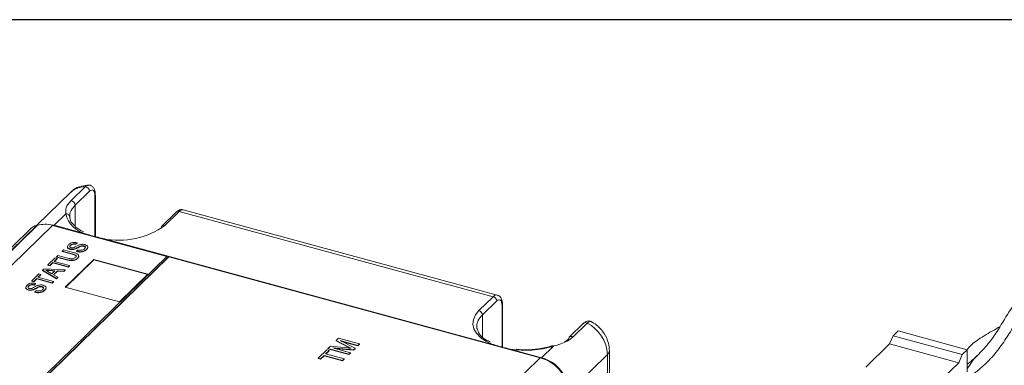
# Paper-space layout 'Sheet1' of a CAD drawing. Header units: millimetres. Extents: x 0 to 864, y 0 to 559.
# Tile 78 of 79: x 610 to 706, y 512 to 546. Entities that reach past the tile are written whole.
import ezdxf

# ---------------------------------------------------------------- set-up
doc = ezdxf.new("R2010")
doc.units = ezdxf.units.MM

psp = doc.layouts.new('Sheet1')

# ---------------------------------------------------------------- linework, layer by layer
at = {"color": 7, "linetype": 'Continuous', "lineweight": 30}
psp.add_line((838.2, 546.1), (25.4, 546.1), dxfattribs=at)
at = {"color": 7, "linetype": 'Continuous', "lineweight": 15}
for p, q in [((614.546, 528.374), (615.946, 529.74)), ((614.516, 529.208), (611.217, 525.989)), ((616.37, 529.31), (614.97, 527.943)), ((616.893, 524.913), (616.893, 528.799)), ((616.937, 524.864), (616.937, 528.89)), ((614.97, 527.943), (614.97, 525.894)), ((614.043, 527.1), (612.888, 525.973)), ((624.865, 527.279), (623.465, 525.913)), ((625.131, 527.333), (623.731, 525.967)), ((655.832, 518.989), (625.131, 527.333)), ((656.226, 519.151), (625.525, 527.495)), ((611.231, 525.993), (579.225, 494.755)), ((611.249, 525.961), (579.301, 494.778)), ((612.753, 525.971), (580.773, 494.758)), ((611.249, 525.961), (611.231, 525.993)), ((612.753, 525.971), (623.927, 522.934)), ((615.958, 525.139), (612.888, 525.973)), ((610.491, 525.546), (570.839, 486.844)), ((614.507, 524.032), (614.507, 523.999)), ((615.141, 524.269), (615.014, 524.145)), ((615.141, 524.236), (615.014, 524.112)), ((615.014, 524.145), (615.014, 524.112)), ((615.141, 524.269), (615.141, 524.236)), ((615.462, 523.932), (615.462, 523.9)), ((615.788, 523.963), (615.788, 523.931)), ((655.757, 514.323), (617.694, 524.667)), ((591.947, 491.721), (623.953, 522.96)), ((592.116, 491.675), (624.122, 522.914)), ((592.142, 491.668), (624.122, 522.881)), ((612.298, 522.093), (613.001, 522.78)), ((613.001, 522.78), (613.197, 522.726)), ((613.127, 522.903), (613.254, 523.027)), ((614.107, 522.637), (613.127, 522.903)), ((613.127, 522.903), (613.127, 522.871)), ((614.107, 522.604), (613.127, 522.871)), ((613.254, 523.027), (614.223, 522.764)), ((613.692, 523.455), (613.819, 523.578)), ((614.661, 523.191), (613.692, 523.455)), ((613.692, 523.455), (613.692, 523.422)), ((614.661, 523.159), (613.692, 523.422)), ((613.819, 523.578), (614.799, 523.312)), ((614.459, 523.649), (614.459, 523.616)), ((614.661, 523.191), (614.661, 523.159)), ((614.96, 523.678), (614.96, 523.645)), ((615.094, 523.433), (615.221, 523.557)), ((615.094, 523.433), (615.094, 523.4)), ((615.201, 522.774), (615.201, 522.741)), ((616.082, 523.634), (616.082, 523.602)), ((623.953, 522.96), (624.122, 522.914)), ((624.122, 522.881), (624.122, 522.914)), ((660.426, 513.015), (624.122, 522.881)), ((612.494, 522.04), (612.298, 522.093)), ((612.298, 522.093), (612.298, 522.061)), ((612.494, 522.007), (612.298, 522.061)), ((612.782, 522.321), (612.494, 522.04)), ((612.782, 522.289), (612.494, 522.007)), ((612.494, 522.04), (612.494, 522.007)), ((614.289, 521.912), (612.782, 522.321)), ((612.782, 522.321), (612.782, 522.289)), ((614.289, 521.879), (612.782, 522.289)), ((613.197, 522.726), (612.909, 522.445)), ((612.909, 522.445), (614.416, 522.035)), ((613.197, 522.694), (612.935, 522.438)), ((613.197, 522.726), (613.197, 522.694)), ((616.786, 522.634), (613.994, 519.909)), ((616.786, 522.601), (614.021, 519.902)), ((614.107, 522.637), (614.107, 522.604)), ((614.416, 522.035), (614.289, 521.912)), ((614.416, 522.003), (614.289, 521.879)), ((614.289, 521.912), (614.289, 521.879)), ((614.416, 522.035), (614.416, 522.003)), ((622.076, 521.196), (616.786, 522.634)), ((616.786, 522.601), (616.786, 522.634)), ((622.05, 521.171), (616.786, 522.601)), ((610.707, 520.541), (611.41, 521.227)), ((611.607, 521.174), (611.319, 520.893)), ((611.319, 520.893), (612.826, 520.483)), ((611.607, 521.141), (611.345, 520.885)), ((611.41, 521.227), (611.607, 521.174)), ((611.607, 521.174), (611.607, 521.141)), ((611.771, 521.579), (611.914, 521.719)), ((613.117, 520.768), (611.771, 521.579)), ((611.771, 521.579), (611.771, 521.547)), ((613.117, 520.735), (611.771, 521.547)), ((611.914, 521.719), (613.974, 521.604)), ((612.292, 521.45), (612.672, 521.232)), ((612.979, 521.532), (612.443, 521.568)), ((612.443, 521.568), (612.443, 521.535)), ((612.947, 521.501), (612.443, 521.535)), ((612.672, 521.232), (612.979, 521.532)), ((613.213, 521.516), (612.83, 521.142)), ((612.83, 521.142), (613.252, 520.899)), ((613.213, 521.483), (612.851, 521.129)), ((613.252, 520.899), (613.117, 520.768)), ((613.252, 520.867), (613.117, 520.735)), ((613.84, 521.473), (613.213, 521.516)), ((613.213, 521.516), (613.213, 521.483)), ((613.84, 521.44), (613.213, 521.483)), ((613.252, 520.899), (613.252, 520.867)), ((613.974, 521.604), (613.84, 521.473)), ((613.974, 521.572), (613.84, 521.44)), ((613.84, 521.473), (613.84, 521.44)), ((613.974, 521.604), (613.974, 521.572)), ((619.285, 518.472), (622.076, 521.196)), ((610.427, 520.049), (610.427, 520.017)), ((610.904, 520.488), (610.707, 520.541)), ((610.707, 520.541), (610.707, 520.508)), ((610.904, 520.455), (610.707, 520.508)), ((611.192, 520.769), (610.904, 520.488)), ((611.192, 520.736), (610.904, 520.455)), ((610.904, 520.488), (610.904, 520.455)), ((611.061, 520.287), (610.934, 520.163)), ((611.061, 520.254), (610.934, 520.13)), ((610.934, 520.163), (610.934, 520.13)), ((611.061, 520.287), (611.061, 520.254)), ((612.699, 520.359), (611.192, 520.769)), ((611.192, 520.769), (611.192, 520.736)), ((612.699, 520.327), (611.192, 520.736)), ((611.382, 519.95), (611.382, 519.918)), ((611.708, 519.981), (611.708, 519.949)), ((612.826, 520.483), (612.699, 520.359)), ((612.826, 520.45), (612.699, 520.327)), ((612.699, 520.359), (612.699, 520.327)), ((612.826, 520.483), (612.826, 520.45)), ((613.117, 520.768), (613.117, 520.735)), ((613.994, 519.909), (619.285, 518.472)), ((610.38, 519.667), (610.38, 519.634)), ((610.88, 519.696), (610.88, 519.663)), ((611.014, 519.451), (611.141, 519.575)), ((611.014, 519.451), (611.014, 519.418)), ((612.002, 519.652), (612.002, 519.62)), ((654.432, 517.623), (655.832, 518.989)), ((656.169, 518.571), (654.769, 517.205)), ((656.691, 514.096), (656.691, 518.122)), ((656.735, 514.047), (656.735, 518.213)), ((654.769, 517.205), (654.769, 515.077)), ((654.219, 516.06), (654.243, 515.81)), ((664.664, 516.385), (663.264, 515.018)), ((665.018, 516.404), (663.617, 515.037)), ((694.941, 515.155), (694.591, 514.363)), ((695.431, 515.633), (694.941, 515.155)), ((694.941, 515.155), (701.693, 513.32)), ((695.431, 515.633), (702.183, 513.798)), ((639.676, 513.905), (639.905, 514.129)), ((639.905, 514.129), (641.581, 513.974)), ((640.486, 514.696), (640.713, 514.918)), ((641.658, 514.08), (640.486, 514.696)), ((640.486, 514.696), (640.486, 514.664)), ((641.658, 514.047), (640.486, 514.664)), ((640.713, 514.918), (642.758, 514.362)), ((642.606, 514.214), (640.876, 514.684)), ((640.876, 514.684), (642.318, 513.933)), ((642.606, 514.181), (641.007, 514.615)), ((642.758, 514.362), (642.606, 514.214)), ((642.758, 514.329), (642.606, 514.181)), ((642.606, 514.214), (642.606, 514.181)), ((642.758, 514.362), (642.758, 514.329)), ((660.562, 513.017), (661.716, 514.143)), ((662.786, 514.536), (663.193, 514.837)), ((694.591, 514.363), (692.262, 512.091)), ((701.343, 512.528), (694.591, 514.363)), ((638.708, 512.96), (639.552, 513.784)), ((639.29, 513.234), (638.944, 512.896)), ((639.29, 513.201), (638.944, 512.864)), ((641.098, 512.742), (639.29, 513.234)), ((639.29, 513.234), (639.29, 513.201)), ((641.098, 512.71), (639.29, 513.201)), ((639.787, 513.72), (639.442, 513.382)), ((639.442, 513.382), (641.25, 512.891)), ((639.787, 513.687), (639.468, 513.375)), ((639.552, 513.784), (639.787, 513.72)), ((641.72, 513.35), (639.676, 513.905)), ((639.676, 513.905), (639.676, 513.873)), ((641.72, 513.317), (639.676, 513.873)), ((639.787, 513.72), (639.787, 513.687)), ((642.159, 513.777), (640.143, 513.968)), ((640.143, 513.968), (641.873, 513.498)), ((642.159, 513.745), (640.327, 513.918)), ((641.658, 514.08), (641.658, 514.047)), ((641.873, 513.498), (641.72, 513.35)), ((641.873, 513.465), (641.72, 513.317)), ((641.72, 513.35), (641.72, 513.317)), ((641.873, 513.498), (641.873, 513.465)), ((642.318, 513.933), (642.159, 513.777)), ((642.318, 513.9), (642.159, 513.745)), ((642.159, 513.777), (642.159, 513.745)), ((642.318, 513.933), (642.318, 513.9)), ((660.562, 513.017), (657.493, 513.851)), ((667.014, 513.338), (663.258, 509.671)), ((667.014, 480.186), (667.014, 513.338)), ((667.188, 480.368), (667.188, 513.698)), ((701.343, 512.528), (701.693, 513.32)), ((701.693, 513.32), (702.183, 513.798)), ((702.183, 511.638), (702.183, 513.798)), ((628.446, 481.801), (660.426, 513.015)), ((638.944, 512.896), (638.708, 512.96)), ((638.708, 512.96), (638.708, 512.928)), ((638.944, 512.864), (638.708, 512.928)), ((638.944, 512.896), (638.944, 512.864)), ((641.25, 512.891), (641.098, 512.742)), ((641.25, 512.858), (641.098, 512.71)), ((641.098, 512.742), (641.098, 512.71)), ((641.25, 512.891), (641.25, 512.858)), ((701.343, 512.528), (699.015, 510.255))]:
    psp.add_line(p, q, dxfattribs=at)
at = {"color": 7, "linetype": 'Continuous', "lineweight": 15, "flags": 128}
for points in [[(612.888, 525.973), (612.363, 526.066), (612.12, 526.074)], [(656.691, 518.122), (656.681, 518.299), (656.652, 518.45), (656.603, 518.569), (656.538, 518.651), (656.459, 518.693), (656.369, 518.693), (656.271, 518.652), (656.169, 518.571)], [(655.757, 514.323), (655.117, 514.638), (654.592, 515.005), (654.197, 515.413), (653.944, 515.85), (653.84, 516.303), (653.889, 516.759), (654.088, 517.203), (654.432, 517.623)], [(661.716, 514.143), (661.677, 514.169), (661.639, 514.182), (661.604, 514.18), (661.573, 514.165), (661.548, 514.136), (661.529, 514.095), (661.518, 514.043), (661.514, 513.983)]]:
    psp.add_lwpolyline(points, dxfattribs=at)
at = {"color": 7, "linetype": 'Continuous', "lineweight": 15}
for centre, radius, start, end in [((615.868, 527.762), 1.979, 87.73804, 133.07557), ((615.916, 529.286), 0.455, 2.95515, 86.18645), ((616.81, 528.895), 0.127, 310.64064, 357.99746), ((614.516, 527.92), 0.455, 2.95515, 86.18645), ((614.076, 526.753), 0.349, 4.61458, 95.47745), ((616.655, 527.736), 2.689, 193.68375, 254.97213), ((625.044, 527.079), 0.269, 71.12277, 131.78725), ((625.459, 527.095), 0.406, 80.73183, 143.96753), ((611.835, 524.158), 1.932, 108.21596, 134.10528), ((612.018, 523.482), 2.595, 73.55836, 107.23299), ((619.253, 532.1), 7.595, 258.15682, 306.13654), ((623.64, 525.74), 0.246, 135.35447, 181.91129), ((623.644, 525.712), 0.269, 71.12277, 131.78725), ((656.16, 518.751), 0.405, 80.57772, 143.99029), ((655.707, 518.544), 0.463, 3.39156, 74.33381), ((656.609, 518.218), 0.127, 310.64349, 357.94911), ((655.799, 516.005), 1.581, 130.64064, 177.99746), ((654.307, 517.177), 0.463, 3.39156, 74.33381), ((664.854, 516.158), 0.296, 56.29497, 129.86232), ((663.346, 513.132), 3.674, 3.21287, 62.93671), ((663.453, 514.791), 0.296, 56.29497, 129.86232), ((658.971, 523.15), 9.416, 260.9669, 286.95113), ((663.441, 514.845), 0.248, 135.53282, 181.73294), ((666.69, 513.716), 0.498, 310.6402, 358.00488), ((659.377, 509.272), 3.887, 3.39156, 74.33381), ((659.563, 509.452), 3.702, 3.39156, 74.33381)]:
    psp.add_arc(centre, radius, start, end, dxfattribs=at)
for points, knots in [([(616.33, 529.905), (616.074, 529.886), (615.512, 529.845), (614.86, 529.572), (614.603, 529.25), (614.539, 529.169)], [0, 0, 0, 0, 0.383996, 0.844238, 1, 1, 1, 1]), ([(615.946, 529.74), (616.024, 529.809), (616.134, 529.905), (616.23, 529.89), (616.258, 529.886)], [0, 0, 0, 0, 0.712266, 1, 1, 1, 1]), ([(616.93, 528.886), (616.923, 529.057), (616.911, 529.349), (616.764, 529.664), (616.549, 529.851), (616.354, 529.921), (616.263, 529.902), (616.254, 529.9)], [0, 0, 0, 0, 0.346065, 0.591778, 0.793962, 0.979225, 1, 1, 1, 1]), ([(616.893, 528.799), (616.889, 528.89), (616.881, 529.087), (616.811, 529.308), (616.694, 529.433), (616.541, 529.445), (616.427, 529.355), (616.37, 529.31)], [0, 0, 0, 0, 0.183814, 0.393613, 0.597084, 0.798507, 1, 1, 1, 1]), ([(614.043, 527.1), (614.03, 527.267), (614.006, 527.572), (614.188, 527.981), (614.425, 528.241), (614.546, 528.374)], [0, 0, 0, 0, 0.373579, 0.681237, 1, 1, 1, 1]), ([(614.97, 527.943), (614.763, 527.709), (614.435, 527.337), (614.427, 526.931), (614.423, 526.781)], [0, 0, 0, 0, 0.630387, 1, 1, 1, 1]), ([(614.806, 526.044), (614.765, 526.08), (614.507, 526.305), (614.449, 526.566), (614.425, 526.776), (614.423, 526.802)], [0, 0, 0, 0, 0.141052, 0.893331, 1, 1, 1, 1]), ([(625.524, 527.48), (625.488, 527.494), (625.373, 527.537), (625.159, 527.487), (624.985, 527.389), (624.893, 527.305), (624.865, 527.279)], [0, 0, 0, 0, 0.150682, 0.48929, 0.842096, 1, 1, 1, 1]), ([(615.76, 525.356), (615.6, 525.429), (615.165, 525.629), (614.945, 525.883), (614.806, 526.044)], [0, 0, 0, 0, 0.368001, 1, 1, 1, 1]), ([(616.826, 524.893), (616.601, 524.957), (616.312, 525.04), (616.023, 525.121), (615.958, 525.139)], [0, 0, 0, 0, 0.776433, 1, 1, 1, 1]), ([(617.694, 524.667), (617.469, 524.725), (617.18, 524.798), (616.891, 524.876), (616.826, 524.893)], [0, 0, 0, 0, 0.7764382, 1, 1, 1, 1]), ([(614.459, 523.616), (614.389, 523.644), (614.25, 523.699), (614.174, 523.809), (614.208, 523.864), (614.216, 523.876)], [0, 0, 0, 0, 0.441098, 0.881964, 1, 1, 1, 1]), ([(614.459, 523.649), (614.387, 523.677), (614.243, 523.732), (614.162, 523.902), (614.251, 524.013), (614.305, 524.08)], [0, 0, 0, 0, 0.279755, 0.559362, 1, 1, 1, 1]), ([(614.305, 524.08), (614.355, 524.122), (614.454, 524.206), (614.676, 524.289), (614.928, 524.308), (615.07, 524.282), (615.141, 524.269)], [0, 0, 0, 0, 0.2808101, 0.5601693, 0.7798763, 1, 1, 1, 1]), ([(614.507, 524.032), (614.484, 524.007), (614.438, 523.959), (614.421, 523.882), (614.469, 523.814), (614.537, 523.789), (614.571, 523.777)], [0, 0, 0, 0, 0.281268, 0.560773, 0.78068, 1, 1, 1, 1]), ([(614.507, 523.999), (614.482, 523.975), (614.44, 523.934), (614.438, 523.888), (614.438, 523.869)], [0, 0, 0, 0, 0.591529, 1, 1, 1, 1]), ([(615.014, 524.145), (614.958, 524.154), (614.847, 524.172), (614.635, 524.139), (614.555, 524.073), (614.507, 524.032)], [0, 0, 0, 0, 0.281134, 0.56034, 1, 1, 1, 1]), ([(615.014, 524.112), (614.958, 524.122), (614.847, 524.14), (614.635, 524.107), (614.555, 524.04), (614.507, 523.999)], [0, 0, 0, 0, 0.281134, 0.56034, 1, 1, 1, 1]), ([(614.571, 523.777), (614.604, 523.77), (614.663, 523.757), (614.726, 523.764), (614.753, 523.767)], [0, 0, 0, 0, 0.559617, 1, 1, 1, 1]), ([(614.753, 523.767), (614.827, 523.795), (614.949, 523.84), (615.084, 523.922), (615.203, 523.989), (615.291, 524.03), (615.335, 524.05)], [0, 0, 0, 0, 0.338409, 0.558975, 0.779536, 1, 1, 1, 1]), ([(615.462, 523.932), (615.405, 523.904), (615.311, 523.856), (615.188, 523.786), (615.081, 523.728), (615.001, 523.695), (614.96, 523.678)], [0, 0, 0, 0, 0.3399397, 0.5600248, 0.7800825, 1, 1, 1, 1]), ([(615.462, 523.9), (615.405, 523.871), (615.311, 523.824), (615.188, 523.754), (615.081, 523.696), (615.001, 523.662), (614.96, 523.645)], [0, 0, 0, 0, 0.3399397, 0.5600248, 0.7800825, 1, 1, 1, 1]), ([(615.335, 524.05), (615.382, 524.067), (615.475, 524.101), (615.631, 524.123), (615.78, 524.119), (615.862, 524.1), (615.903, 524.09)], [0, 0, 0, 0, 0.2802585, 0.5596944, 0.7798144, 1, 1, 1, 1]), ([(615.788, 523.963), (615.757, 523.97), (615.696, 523.983), (615.573, 523.975), (615.504, 523.949), (615.462, 523.932)], [0, 0, 0, 0, 0.280145, 0.559884, 1, 1, 1, 1]), ([(615.788, 523.931), (615.757, 523.937), (615.696, 523.95), (615.573, 523.943), (615.504, 523.916), (615.462, 523.9)], [0, 0, 0, 0, 0.280145, 0.559884, 1, 1, 1, 1]), ([(615.88, 523.682), (615.904, 523.71), (615.951, 523.764), (615.958, 523.849), (615.899, 523.922), (615.825, 523.95), (615.788, 523.963)], [0, 0, 0, 0, 0.280854, 0.560725, 0.780456, 1, 1, 1, 1]), ([(615.942, 523.76), (615.946, 523.781), (615.955, 523.825), (615.898, 523.889), (615.825, 523.917), (615.788, 523.931)], [0, 0, 0, 0, 0.305979, 0.653136, 1, 1, 1, 1]), ([(615.903, 524.09), (615.979, 524.061), (616.131, 524.002), (616.225, 523.824), (616.136, 523.706), (616.082, 523.634)], [0, 0, 0, 0, 0.279942, 0.56008, 1, 1, 1, 1]), ([(616.174, 523.842), (616.179, 523.835), (616.228, 523.756), (616.152, 523.675), (616.082, 523.602)], [0, 0, 0, 0, 0.086987, 1, 1, 1, 1]), ([(615.201, 522.774), (615.137, 522.72), (615.012, 522.612), (614.676, 522.536), (614.364, 522.572), (614.193, 522.615), (614.107, 522.637)], [0, 0, 0, 0, 0.2807166, 0.5578952, 0.7783987, 1, 1, 1, 1]), ([(614.223, 522.764), (614.295, 522.745), (614.439, 522.706), (614.675, 522.683), (614.87, 522.739), (614.938, 522.795), (614.972, 522.824)], [0, 0, 0, 0, 0.28175, 0.560119, 0.779429, 1, 1, 1, 1]), ([(614.96, 523.678), (614.919, 523.664), (614.835, 523.637), (614.657, 523.613), (614.534, 523.635), (614.459, 523.649)], [0, 0, 0, 0, 0.281452, 0.562312, 1, 1, 1, 1]), ([(614.96, 523.645), (614.919, 523.632), (614.835, 523.604), (614.657, 523.58), (614.534, 523.603), (614.459, 523.616)], [0, 0, 0, 0, 0.281452, 0.562312, 1, 1, 1, 1]), ([(614.972, 522.824), (615.005, 522.859), (615.053, 522.913), (615.059, 522.992), (615.007, 523.068), (614.858, 523.134), (614.727, 523.172), (614.661, 523.191)], [0, 0, 0, 0, 0.2499588, 0.3750142, 0.4997452, 0.7492307, 1, 1, 1, 1]), ([(615.05, 522.905), (615.053, 522.923), (615.06, 522.961), (615.006, 523.035), (614.858, 523.101), (614.727, 523.139), (614.661, 523.159)], [0, 0, 0, 0, 0.157887, 0.3259509, 0.6621106, 1, 1, 1, 1]), ([(614.799, 523.312), (614.905, 523.282), (615.116, 523.222), (615.319, 523.073), (615.32, 522.907), (615.241, 522.818), (615.201, 522.774)], [0, 0, 0, 0, 0.281653, 0.559166, 0.778978, 1, 1, 1, 1]), ([(616.082, 523.634), (616.025, 523.585), (615.91, 523.485), (615.636, 523.396), (615.341, 523.384), (615.176, 523.417), (615.094, 523.433)], [0, 0, 0, 0, 0.280821, 0.559569, 0.779624, 1, 1, 1, 1]), ([(616.082, 523.602), (616.025, 523.552), (615.91, 523.453), (615.636, 523.363), (615.341, 523.351), (615.176, 523.384), (615.094, 523.4)], [0, 0, 0, 0, 0.280821, 0.559569, 0.779624, 1, 1, 1, 1]), ([(615.295, 522.992), (615.303, 522.953), (615.32, 522.865), (615.244, 522.786), (615.201, 522.741)], [0, 0, 0, 0, 0.437452, 1, 1, 1, 1]), ([(615.221, 523.557), (615.291, 523.544), (615.431, 523.519), (615.639, 523.545), (615.789, 523.606), (615.85, 523.657), (615.88, 523.682)], [0, 0, 0, 0, 0.280591, 0.558657, 0.779198, 1, 1, 1, 1]), ([(615.201, 522.741), (615.137, 522.687), (615.012, 522.579), (614.676, 522.503), (614.364, 522.54), (614.193, 522.583), (614.107, 522.604)], [0, 0, 0, 0, 0.2807166, 0.5578952, 0.7783987, 1, 1, 1, 1]), ([(612.443, 521.568), (612.368, 521.573), (612.233, 521.582), (612.098, 521.592), (612.039, 521.596)], [0, 0, 0, 0, 0.560002, 1, 1, 1, 1]), ([(612.039, 521.596), (612.091, 521.571), (612.184, 521.526), (612.259, 521.473), (612.292, 521.45)], [0, 0, 0, 0, 0.559915, 1, 1, 1, 1]), ([(612.443, 521.535), (612.368, 521.541), (612.258, 521.548), (612.147, 521.556), (612.112, 521.558)], [0, 0, 0, 0, 0.684483, 1, 1, 1, 1]), ([(710.335, 520.903), (709.843, 520.622), (708.763, 520.005), (707.444, 519.132), (706.346, 517.688), (705.528, 516.239), (704.787, 515.111), (704.276, 514.426), (703.633, 513.684), (702.915, 512.993), (702.441, 512.574), (702.203, 512.401), (702.183, 512.387)], [0, 0, 0, 0, 0.136621, 0.30011, 0.47119, 0.667662, 0.724232, 0.78199, 0.860474, 0.936665, 0.994712, 1, 1, 1, 1]), ([(610.38, 519.634), (610.31, 519.662), (610.17, 519.717), (610.094, 519.827), (610.128, 519.882), (610.136, 519.894)], [0, 0, 0, 0, 0.441098, 0.881964, 1, 1, 1, 1]), ([(610.38, 519.667), (610.307, 519.694), (610.163, 519.75), (610.082, 519.92), (610.171, 520.03), (610.225, 520.098)], [0, 0, 0, 0, 0.279755, 0.559362, 1, 1, 1, 1]), ([(610.225, 520.098), (610.275, 520.14), (610.374, 520.224), (610.596, 520.307), (610.848, 520.326), (610.99, 520.3), (611.061, 520.287)], [0, 0, 0, 0, 0.28081, 0.560169, 0.779876, 1, 1, 1, 1]), ([(610.427, 520.049), (610.404, 520.025), (610.358, 519.977), (610.342, 519.9), (610.389, 519.832), (610.457, 519.807), (610.491, 519.795)], [0, 0, 0, 0, 0.281268, 0.560773, 0.78068, 1, 1, 1, 1]), ([(610.427, 520.017), (610.402, 519.992), (610.36, 519.951), (610.359, 519.905), (610.358, 519.887)], [0, 0, 0, 0, 0.591529, 1, 1, 1, 1]), ([(610.934, 520.163), (610.878, 520.172), (610.767, 520.19), (610.555, 520.157), (610.476, 520.09), (610.427, 520.049)], [0, 0, 0, 0, 0.281134, 0.56034, 1, 1, 1, 1]), ([(610.934, 520.13), (610.878, 520.139), (610.767, 520.158), (610.555, 520.125), (610.476, 520.058), (610.427, 520.017)], [0, 0, 0, 0, 0.281134, 0.56034, 1, 1, 1, 1]), ([(610.673, 519.785), (610.747, 519.812), (610.869, 519.857), (611.004, 519.94), (611.124, 520.007), (611.211, 520.048), (611.255, 520.068)], [0, 0, 0, 0, 0.338409, 0.558975, 0.779536, 1, 1, 1, 1]), ([(611.382, 519.95), (611.325, 519.922), (611.231, 519.874), (611.109, 519.804), (611.001, 519.746), (610.921, 519.713), (610.88, 519.696)], [0, 0, 0, 0, 0.33994, 0.560025, 0.780083, 1, 1, 1, 1]), ([(611.382, 519.918), (611.325, 519.889), (611.231, 519.841), (611.109, 519.771), (611.001, 519.714), (610.921, 519.68), (610.88, 519.663)], [0, 0, 0, 0, 0.33994, 0.560025, 0.780083, 1, 1, 1, 1]), ([(611.255, 520.068), (611.302, 520.085), (611.395, 520.119), (611.551, 520.141), (611.7, 520.136), (611.782, 520.118), (611.823, 520.108)], [0, 0, 0, 0, 0.280259, 0.559694, 0.779814, 1, 1, 1, 1]), ([(611.708, 519.981), (611.677, 519.988), (611.616, 520.001), (611.493, 519.993), (611.424, 519.967), (611.382, 519.95)], [0, 0, 0, 0, 0.280145, 0.559884, 1, 1, 1, 1]), ([(611.708, 519.949), (611.677, 519.955), (611.616, 519.968), (611.493, 519.961), (611.424, 519.934), (611.382, 519.918)], [0, 0, 0, 0, 0.280145, 0.559884, 1, 1, 1, 1]), ([(611.8, 519.7), (611.824, 519.727), (611.871, 519.782), (611.878, 519.867), (611.819, 519.94), (611.745, 519.967), (611.708, 519.981)], [0, 0, 0, 0, 0.280854, 0.560725, 0.780456, 1, 1, 1, 1]), ([(611.862, 519.778), (611.866, 519.799), (611.875, 519.842), (611.818, 519.907), (611.745, 519.935), (611.708, 519.949)], [0, 0, 0, 0, 0.305979, 0.653136, 1, 1, 1, 1]), ([(611.823, 520.108), (611.899, 520.079), (612.051, 520.019), (612.145, 519.842), (612.057, 519.724), (612.002, 519.652)], [0, 0, 0, 0, 0.279942, 0.56008, 1, 1, 1, 1]), ([(610.88, 519.696), (610.839, 519.682), (610.755, 519.655), (610.577, 519.631), (610.454, 519.653), (610.38, 519.667)], [0, 0, 0, 0, 0.281452, 0.562312, 1, 1, 1, 1]), ([(610.88, 519.663), (610.839, 519.649), (610.755, 519.622), (610.577, 519.598), (610.454, 519.62), (610.38, 519.634)], [0, 0, 0, 0, 0.281452, 0.562312, 1, 1, 1, 1]), ([(610.491, 519.795), (610.524, 519.787), (610.583, 519.775), (610.646, 519.782), (610.673, 519.785)], [0, 0, 0, 0, 0.559617, 1, 1, 1, 1]), ([(612.002, 519.652), (611.945, 519.602), (611.83, 519.503), (611.556, 519.414), (611.261, 519.401), (611.096, 519.434), (611.014, 519.451)], [0, 0, 0, 0, 0.280821, 0.559569, 0.779624, 1, 1, 1, 1]), ([(612.002, 519.62), (611.945, 519.57), (611.83, 519.47), (611.556, 519.381), (611.261, 519.369), (611.096, 519.402), (611.014, 519.418)], [0, 0, 0, 0, 0.280821, 0.559569, 0.779624, 1, 1, 1, 1]), ([(611.141, 519.575), (611.211, 519.562), (611.351, 519.537), (611.559, 519.563), (611.709, 519.624), (611.77, 519.675), (611.8, 519.7)], [0, 0, 0, 0, 0.280591, 0.558657, 0.779198, 1, 1, 1, 1]), ([(612.094, 519.86), (612.099, 519.853), (612.149, 519.774), (612.072, 519.693), (612.002, 519.62)], [0, 0, 0, 0, 0.0869868, 1, 1, 1, 1]), ([(656.735, 518.213), (656.73, 518.33), (656.717, 518.589), (656.601, 518.881), (656.412, 519.092), (656.271, 519.125), (656.223, 519.137)], [0, 0, 0, 0, 0.282135, 0.625223, 0.872277, 1, 1, 1, 1]), ([(702.382, 511.146), (702.437, 511.184), (702.76, 511.407), (703.371, 511.887), (704.326, 512.73), (705.293, 513.891), (706.242, 515.27), (707.001, 516.567), (707.59, 517.522), (708.019, 517.948), (708.186, 518.114)], [0, 0, 0, 0, 0.019671, 0.115915, 0.2229, 0.381822, 0.544086, 0.722047, 0.892172, 1, 1, 1, 1]), ([(665.441, 516.529), (665.394, 516.557), (665.27, 516.632), (665.028, 516.613), (664.817, 516.525), (664.714, 516.421), (664.669, 516.375)], [0, 0, 0, 0, 0.186389, 0.495424, 0.777942, 1, 1, 1, 1]), ([(665.437, 516.521), (665.412, 516.541), (665.335, 516.604), (665.181, 516.545), (665.06, 516.441), (665.018, 516.404)], [0, 0, 0, 0, 0.233737, 0.727523, 1, 1, 1, 1]), ([(667.188, 513.698), (667.169, 513.944), (667.123, 514.533), (666.705, 515.429), (666.064, 516.165), (665.554, 516.473), (665.359, 516.59)], [0, 0, 0, 0, 0.210106, 0.503777, 0.811273, 1, 1, 1, 1]), ([(705.402, 516.074), (705.13, 515.918), (704.571, 515.599), (703.822, 515.155), (702.993, 514.62), (702.441, 514.166), (702.182, 513.835), (702.158, 513.805)], [0, 0, 0, 0, 0.2077516, 0.425795, 0.6589232, 0.9686005, 1, 1, 1, 1]), ([(655.559, 514.54), (655.402, 514.613), (654.913, 514.842), (654.431, 515.328), (654.308, 515.689), (654.249, 515.863)], [0, 0, 0, 0, 0.196679, 0.613049, 1, 1, 1, 1]), ([(656.625, 514.077), (656.4, 514.141), (656.111, 514.224), (655.821, 514.305), (655.757, 514.323)], [0, 0, 0, 0, 0.776433, 1, 1, 1, 1]), ([(661.599, 514.179), (661.389, 514.118), (660.776, 513.937), (659.623, 513.792), (658.601, 513.758), (658.106, 513.838), (658.059, 513.846)], [0, 0, 0, 0, 0.197328, 0.577277, 0.959385, 1, 1, 1, 1]), ([(663.617, 515.037), (663.443, 514.896), (662.969, 514.511), (662.202, 514.286), (661.716, 514.143)], [0, 0, 0, 0, 0.367433, 1, 1, 1, 1]), ([(641.581, 513.974), (641.646, 513.968), (641.762, 513.957), (641.878, 513.945), (641.929, 513.94)], [0, 0, 0, 0, 0.560002, 1, 1, 1, 1]), ([(641.929, 513.94), (641.878, 513.966), (641.787, 514.012), (641.697, 514.059), (641.658, 514.08)], [0, 0, 0, 0, 0.559997, 1, 1, 1, 1]), ([(641.85, 513.948), (641.825, 513.96), (641.761, 513.993), (641.697, 514.027), (641.658, 514.047)], [0, 0, 0, 0, 0.379052, 1, 1, 1, 1]), ([(657.493, 513.851), (657.268, 513.908), (656.979, 513.982), (656.689, 514.059), (656.625, 514.077)], [0, 0, 0, 0, 0.776438, 1, 1, 1, 1]), ([(702.183, 511.968), (702.191, 511.976), (702.407, 512.207), (702.659, 512.74), (703.087, 513.15), (703.302, 513.357)], [0, 0, 0, 0, 0.0179649, 0.5056649, 1, 1, 1, 1])]:
    psp.add_open_spline(points, degree=3, knots=knots, dxfattribs=at)

doc.saveas('drawing.dxf')
